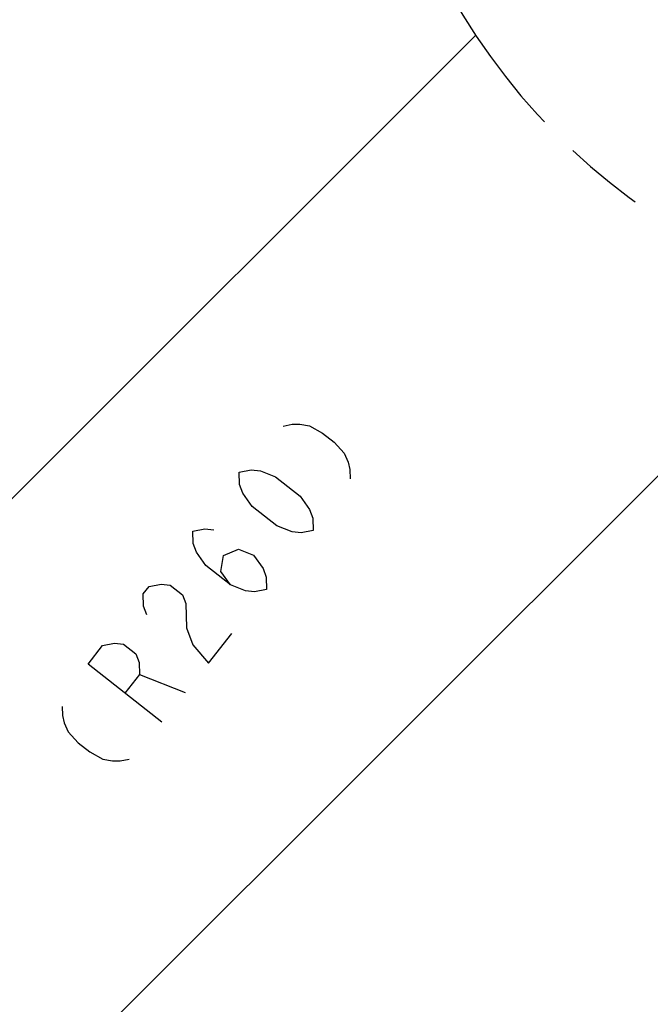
# Model space of a CAD drawing. Extents: x 0 to 594, y 0 to 420.
# Tile 85 of 104: x 370 to 396, y 131 to 170. Entities that reach past the tile are written whole.
import ezdxf

# ---------------------------------------------------------------- set-up
doc = ezdxf.new("R2010")
doc.units = 0
doc.header["$LTSCALE"] = 32.67
doc.linetypes.add('PHANTOM', pattern=[0.8, 0.45, -0.05, 0.1, -0.05, 0.1, -0.05])
doc.layers.get('0').update_dxf_attribs({"linetype": 'CONTINUOUS'})
doc.layers.add('CRV', color=7, linetype='CONTINUOUS')
doc.layers.add('DRIV_DIM', color=7, linetype='CONTINUOUS')
doc.styles.get("Standard").update_dxf_attribs({"font": 'txt', "width": 0.8})
doc.dimstyles.new('DIMSTYLE_1', dxfattribs={"dimtxt": 3.8, "dimasz": 1.8, "dimexe": 2, "dimexo": 1.5, "dimgap": 1.9, "dimtad": 1, "dimdec": 3, "dimlfac": 10, "dimtxsty": 'STANDARD', "dimblk": 'OPEN', "dimblk1": 'OPEN', "dimblk2": 'OPEN', "dimcen": 0.09, "dimazin": 2, "dimtp": 0.5, "dimtm": 0.5, "dimtfac": 1, "dimtdec": -1, "dimtofl": 0, "dimtmove": 0, "dimatfit": 3, "dimtolj": 1})

# ---------------------------------------------------------------- blocks, each defined once
blk = doc.blocks.new('*D10')
at = {"layer": 'DRIV_DIM', "color": 2, "linetype": 'CONTINUOUS'}
for p, q in [((302.148, 184.12), (289.051, 184.12)), ((478.229, 108.691), (491.452, 94.006))]:
    blk.add_line(p, q, dxfattribs=at)
for points in [[(291.681, 182.325), (291.051, 184.12), (290.449, 182.316)], [(489.175, 93.837), (490.114, 95.492), (488.359, 94.758)]]:
    blk.add_lwpolyline(points, dxfattribs=at)
for start, end in [(180, 246), (246, 312)]:
    blk.add_arc((410.312, 184.12), 119.261, start, end, dxfattribs=at)
blk = doc.blocks.new('_OPEN')
at = {"color": 0, "linetype": 'BYBLOCK'}
for p, q in [((0, 0), (-1, 0.342)), ((-1, -0.342), (0, 0)), ((-1, 0), (0, 0))]:
    blk.add_line(p, q, dxfattribs=at)

msp = doc.modelspace()

# ---------------------------------------------------------------- linework, layer by layer
at = {"layer": 'CRV', "color": 2, "linetype": 'CONTINUOUS'}
for p, q in [((335.99796, 117.20725), (388.60327, 169.81256)), ((349.06403, 105.07203), (403.12539, 159.13339))]:
    msp.add_line(p, q, dxfattribs=at)
at = {"layer": 'CRV', "color": 2, "linetype": 'PHANTOM'}
for radius, start, end in [(26, 190.870747, 334.483613), (100, 184.551535, 312)]:
    msp.add_arc((410.31245, 184.12031), radius, start, end, dxfattribs=at)
at = {"layer": 'DRIV_DIM', "color": 2, "linetype": 'CONTINUOUS'}
msp.add_line((375.01094, 143.93443), (376.85598, 143.206), dxfattribs=at)
for points in [[(380.82071, 153.99154), (381.18366, 154.06836), (381.4878, 154.07057), (381.88519, 153.99928), (382.41034, 153.70635), (382.87665, 153.33882), (383.28416, 152.89667), (383.44636, 152.52693), (383.51528, 152.23069), (383.5254, 151.85984)], [(382.0309, 149.77181), (381.54697, 149.66939), (381.18065, 149.71618), (380.56562, 149.959), (379.57082, 150.74308), (379.19102, 151.28433), (379.05992, 151.62958), (379.04643, 152.12405), (379.53036, 152.22647), (379.89668, 152.17968), (380.51171, 151.93686), (381.50651, 151.1528), (381.88631, 150.61153), (382.01741, 150.26629), (382.0309, 149.77181)], [(378.68385, 147.57143), (378.30404, 148.11268), (378.40816, 148.75638), (379.00971, 149.00803), (379.62473, 148.76521), (380.00454, 148.22395), (380.13564, 147.87871), (380.14912, 147.38425), (379.66519, 147.28183), (379.29887, 147.32861), (378.68385, 147.57143), (377.68901, 148.3555), (377.30924, 148.89676), (377.17814, 149.242), (377.16466, 149.73646), (377.64859, 149.8389), (378.01491, 149.7921)], [(375.30982, 146.35997), (375.17872, 146.70521), (375.16527, 147.19967), (375.4005, 147.49812), (375.88439, 147.60054), (376.25071, 147.55376), (376.74813, 147.16171), (376.87922, 146.81648)], [(376.87922, 146.81648), (376.9062, 145.82753), (377.16839, 145.13706), (377.79691, 144.39978), (378.73779, 145.59356)], [(375.9151, 142.0122), (372.93063, 144.36443), (373.51869, 145.11054), (374.00262, 145.21298), (374.36894, 145.16617), (374.86635, 144.77415), (374.99745, 144.42889), (375.01094, 143.93443), (374.42288, 143.18832)], [(371.88225, 142.65057), (371.89236, 142.27972), (371.96128, 141.98348), (372.12345, 141.61374), (372.53099, 141.17159), (372.9973, 140.80406), (373.52242, 140.51114), (373.91985, 140.43984), (374.22399, 140.44205), (374.58694, 140.51888)]]:
    msp.add_lwpolyline(points, dxfattribs=at)

# ---------------------------------------------------------------- dimensions: what is measured, and where the dimension line sits
dim = msp.add_angular_dim_2l(base=(361.80458, 75.16985), line1=((304.84053, 184.12031), (303.64791, 184.12031)), line2=((476.4275, 110.69211), (477.22551, 109.80583)), dimstyle='DIMSTYLE_1', override={"dimtad": 2}, dxfattribs=at)
dim.commit()
dim.dimension.update_dxf_attribs({"geometry": '*D10', "text_midpoint": (315.10559, 112.29503), "dimtype": 162})

doc.saveas('drawing.dxf')
